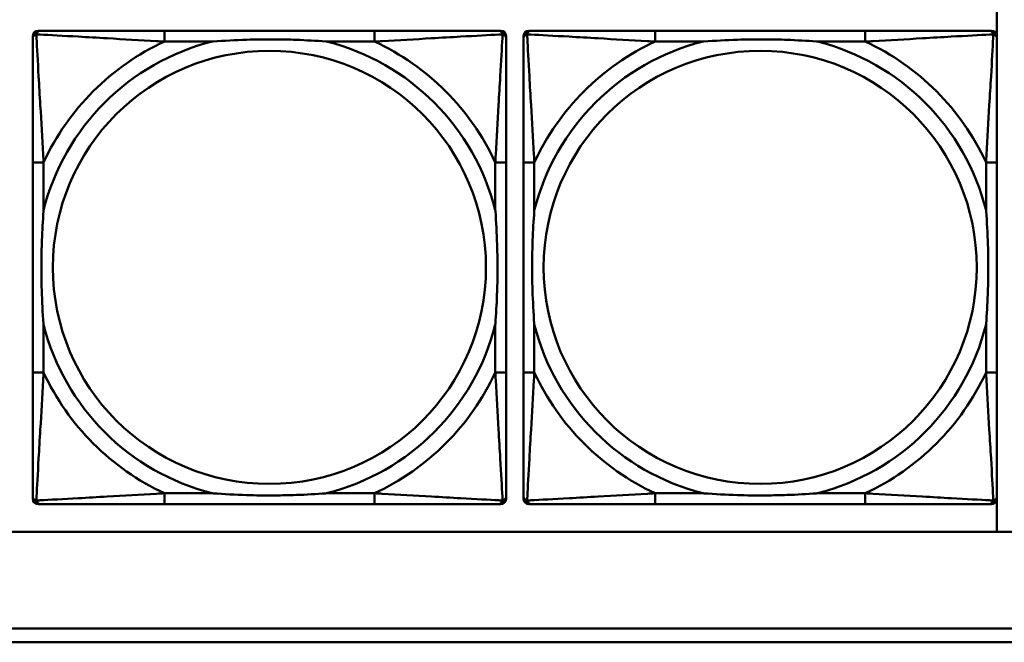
# Model space of a CAD drawing. Header units: inches. Extents: x 9.4 to 55.3, y 0.3 to 33.1.
# Tile 30 of 173: x 19 to 20.4, y 6.2 to 7.1. Entities that reach past the tile are written whole.
import ezdxf

# ---------------------------------------------------------------- set-up
doc = ezdxf.new("R2010")
doc.units = ezdxf.units.IN
doc.header["$MEASUREMENT"] = 0
doc.layers.add('Visible Edges(ANSI)', color=7, linetype='Continuous', lineweight=50)
doc.layers.add('Visible Tangent Edges(ANSI)', color=7, linetype='Continuous', lineweight=50)

msp = doc.modelspace()

# ---------------------------------------------------------------- linework, layer by layer
at = {"layer": 'Visible Edges(ANSI)'}
for p, q in [((20.3776, 7.1557), (20.3776, 7.1095)), ((18.9827, 6.4387), (18.9827, 7.108)), ((18.9906, 7.1159), (18.9945, 7.1159)), ((19.4772, 7.1159), (19.1732, 7.1159)), ((19.6559, 7.1159), (19.6598, 7.1159)), ((19.6677, 7.108), (19.6677, 7.1041)), ((19.6927, 6.4387), (19.6927, 7.108)), ((19.7006, 7.1159), (19.7045, 7.1159)), ((20.1872, 7.1159), (19.8832, 7.1159)), ((20.3659, 7.1159), (20.3698, 7.1159)), ((20.3777, 7.108), (20.3777, 7.1041)), ((18.9827, 6.9253), (18.9827, 6.6214)), ((19.6677, 6.6214), (19.6677, 6.9253)), ((19.6927, 6.9253), (19.6927, 6.6214)), ((20.3777, 6.6214), (20.3777, 6.9253)), ((19.6677, 6.4427), (19.6677, 6.4387)), ((20.3777, 6.4427), (20.3777, 6.4387)), ((19.6598, 6.4308), (18.9906, 6.4308)), ((19.1732, 6.4308), (19.4772, 6.4308)), ((20.3698, 6.4308), (19.7006, 6.4308)), ((19.8832, 6.4308), (20.1872, 6.4308)), ((20.3776, 6.4372), (20.3776, 6.391)), ((31.7766, 6.391), (14.6826, 6.391)), ((14.6826, 6.251), (22.8296, 6.251)), ((22.8296, 6.231), (14.6826, 6.231))]:
    msp.add_line(p, q, dxfattribs=at)
for centre, radius, start, end in [((18.9906, 7.108), 0.00787, 90, 180), ((18.9945, 7.1041), 0.0118, 90, 180), ((19.6559, 7.1041), 0.0118, 0, 90), ((19.6598, 7.108), 0.00787, 0, 90), ((19.7006, 7.108), 0.00787, 90, 180), ((19.7045, 7.1041), 0.0118, 90, 180), ((20.3659, 7.1041), 0.0118, 0, 90), ((20.3698, 7.108), 0.00787, 0, 90), ((18.9945, 6.4427), 0.0118, 180, 270), ((18.9906, 6.4387), 0.00787, 180, 270), ((19.6559, 6.4427), 0.0118, 270, 360), ((19.6598, 6.4387), 0.00787, 270, 0), ((19.7045, 6.4427), 0.0118, 180, 270), ((19.7006, 6.4387), 0.00787, 180, 270), ((20.3659, 6.4427), 0.0118, 270, 360), ((20.3698, 6.4387), 0.00787, 270, 0)]:
    msp.add_arc(centre, radius, start, end, dxfattribs=at)
for points, knots in [([(19.1732, 7.1159), (19.1697, 7.1159), (19.1661, 7.1159), (19.1625, 7.1159), (19.1293, 7.1159), (19.0956, 7.1159), (19.0647, 7.1159), (19.0378, 7.1159), (19.0122, 7.1159), (18.9988, 7.1159), (18.9972, 7.1159), (18.9957, 7.1159), (18.9945, 7.1159)], [0, 0, 0, 0, 0.0272471, 0.0272471, 0.0272471, 0.2790553, 0.2790553, 0.2790553, 0.4988354, 0.4988354, 0.4988354, 0.5252205, 0.5252205, 0.5252205, 0.5252205]), ([(19.6559, 7.1159), (19.641, 7.1159), (19.5994, 7.1159), (19.5588, 7.1159), (19.5322, 7.1159), (19.5044, 7.1159), (19.4772, 7.1159)], [-0.5252205, -0.5252205, -0.5252205, -0.5252205, -0.20743, -0.20743, -0.20743, 0, 0, 0, 0]), ([(19.8832, 7.1159), (19.8797, 7.1159), (19.8761, 7.1159), (19.8725, 7.1159), (19.8393, 7.1159), (19.8056, 7.1159), (19.7747, 7.1159), (19.7478, 7.1159), (19.7222, 7.1159), (19.7088, 7.1159), (19.7072, 7.1159), (19.7057, 7.1159), (19.7045, 7.1159)], [0, 0, 0, 0, 0.0272471, 0.0272471, 0.0272471, 0.2790553, 0.2790553, 0.2790553, 0.4988354, 0.4988354, 0.4988354, 0.5252205, 0.5252205, 0.5252205, 0.5252205]), ([(20.3659, 7.1159), (20.351, 7.1159), (20.3094, 7.1159), (20.2688, 7.1159), (20.2422, 7.1159), (20.2144, 7.1159), (20.1872, 7.1159)], [-0.5252205, -0.5252205, -0.5252205, -0.5252205, -0.20743, -0.20743, -0.20743, 0, 0, 0, 0]), ([(18.9827, 7.1041), (18.9827, 7.0892), (18.9827, 7.0476), (18.9827, 7.0069), (18.9827, 6.9804), (18.9827, 6.9525), (18.9827, 6.9253)], [-0.5252205, -0.5252205, -0.5252205, -0.5252205, -0.20743, -0.20743, -0.20743, 0, 0, 0, 0]), ([(19.2425, 7.1001), (19.2429, 7.1002), (19.2433, 7.1002), (19.2598, 7.1014), (19.2759, 7.1023), (19.2989, 7.103), (19.3055, 7.1032), (19.3147, 7.1033), (19.3172, 7.1033), (19.3213, 7.1033), (19.3229, 7.1033), (19.326, 7.1033), (19.3275, 7.1033), (19.3311, 7.1033), (19.3332, 7.1033), (19.3393, 7.1032), (19.3435, 7.1032), (19.3532, 7.103), (19.3588, 7.1028), (19.3786, 7.1021), (19.3926, 7.1013), (19.4071, 7.1002), (19.4075, 7.1002), (19.408, 7.1001)], [-0.416114, -0.416114, -0.416114, -0.416114, -0.4127691, -0.4127691, -0.2896446, -0.2896446, -0.2388934, -0.2388934, -0.2201881, -0.2201881, -0.2080204, -0.2080204, -0.196499, -0.196499, -0.1809939, -0.1809939, -0.149741, -0.149741, -0.1073162, -0.1073162, 0, 0, 0.0033356, 0.0033356, 0.0033356, 0.0033356]), ([(19.6677, 6.9253), (19.6677, 6.9289), (19.6677, 6.9325), (19.6677, 6.9361), (19.6677, 6.9693), (19.6677, 7.003), (19.6677, 7.0339), (19.6677, 7.0608), (19.6677, 7.0864), (19.6677, 7.0998), (19.6677, 7.1014), (19.6677, 7.1028), (19.6677, 7.1041)], [0, 0, 0, 0, 0.0272471, 0.0272471, 0.0272471, 0.2790553, 0.2790553, 0.2790553, 0.4988354, 0.4988354, 0.4988354, 0.5252205, 0.5252205, 0.5252205, 0.5252205]), ([(19.6927, 7.1041), (19.6927, 7.0892), (19.6927, 7.0476), (19.6927, 7.0069), (19.6927, 6.9804), (19.6927, 6.9525), (19.6927, 6.9253)], [-0.5252205, -0.5252205, -0.5252205, -0.5252205, -0.20743, -0.20743, -0.20743, 0, 0, 0, 0]), ([(19.9525, 7.1001), (19.9529, 7.1002), (19.9533, 7.1002), (19.9698, 7.1014), (19.9859, 7.1023), (20.0089, 7.103), (20.0155, 7.1032), (20.0247, 7.1033), (20.0272, 7.1033), (20.0313, 7.1033), (20.0329, 7.1033), (20.036, 7.1033), (20.0375, 7.1033), (20.0411, 7.1033), (20.0432, 7.1033), (20.0493, 7.1032), (20.0535, 7.1032), (20.0632, 7.103), (20.0688, 7.1028), (20.0886, 7.1021), (20.1026, 7.1013), (20.1171, 7.1002), (20.1175, 7.1002), (20.118, 7.1001)], [-0.416114, -0.416114, -0.416114, -0.416114, -0.4127691, -0.4127691, -0.2896446, -0.2896446, -0.2388934, -0.2388934, -0.2201881, -0.2201881, -0.2080204, -0.2080204, -0.196499, -0.196499, -0.1809939, -0.1809939, -0.149741, -0.149741, -0.1073162, -0.1073162, 0, 0, 0.0033356, 0.0033356, 0.0033356, 0.0033356]), ([(20.3777, 6.9253), (20.3777, 6.9289), (20.3777, 6.9325), (20.3777, 6.9361), (20.3777, 6.9693), (20.3777, 7.003), (20.3777, 7.0339), (20.3777, 7.0608), (20.3777, 7.0864), (20.3777, 7.0998), (20.3777, 7.1014), (20.3777, 7.1028), (20.3777, 7.1041)], [0, 0, 0, 0, 0.0272471, 0.0272471, 0.0272471, 0.2790553, 0.2790553, 0.2790553, 0.4988354, 0.4988354, 0.4988354, 0.5252205, 0.5252205, 0.5252205, 0.5252205]), ([(18.9984, 6.6906), (18.9984, 6.6911), (18.9984, 6.6915), (18.9971, 6.708), (18.9963, 6.7241), (18.9956, 6.747), (18.9954, 6.7537), (18.9953, 6.7629), (18.9953, 6.7654), (18.9953, 6.7694), (18.9953, 6.771), (18.9953, 6.7742), (18.9953, 6.7757), (18.9953, 6.7793), (18.9953, 6.7813), (18.9953, 6.7875), (18.9954, 6.7916), (18.9956, 6.8014), (18.9958, 6.807), (18.9965, 6.8267), (18.9973, 6.8408), (18.9984, 6.8552), (18.9984, 6.8557), (18.9984, 6.8561)], [-0.416114, -0.416114, -0.416114, -0.416114, -0.4127691, -0.4127691, -0.2896446, -0.2896446, -0.2388934, -0.2388934, -0.2201881, -0.2201881, -0.2080204, -0.2080204, -0.196499, -0.196499, -0.1809939, -0.1809939, -0.149741, -0.149741, -0.1073162, -0.1073162, 0, 0, 0.0033356, 0.0033356, 0.0033356, 0.0033356]), ([(19.652, 6.8561), (19.652, 6.8557), (19.652, 6.8552), (19.6533, 6.8387), (19.6541, 6.8227), (19.6548, 6.7997), (19.655, 6.793), (19.6551, 6.7838), (19.6551, 6.7814), (19.6551, 6.7773), (19.6551, 6.7757), (19.6552, 6.7726), (19.6551, 6.771), (19.6551, 6.7675), (19.6551, 6.7654), (19.6551, 6.7592), (19.655, 6.7551), (19.6548, 6.7454), (19.6546, 6.7398), (19.6539, 6.72), (19.6531, 6.706), (19.652, 6.6915), (19.652, 6.6911), (19.652, 6.6906)], [-0.416114, -0.416114, -0.416114, -0.416114, -0.4127691, -0.4127691, -0.2896446, -0.2896446, -0.2388934, -0.2388934, -0.2201881, -0.2201881, -0.2080204, -0.2080204, -0.196499, -0.196499, -0.1809939, -0.1809939, -0.149741, -0.149741, -0.1073162, -0.1073162, 0, 0, 0.0033356, 0.0033356, 0.0033356, 0.0033356]), ([(19.7084, 6.6906), (19.7084, 6.6911), (19.7084, 6.6915), (19.7071, 6.708), (19.7063, 6.7241), (19.7056, 6.747), (19.7054, 6.7537), (19.7053, 6.7629), (19.7053, 6.7654), (19.7053, 6.7694), (19.7053, 6.771), (19.7053, 6.7742), (19.7053, 6.7757), (19.7053, 6.7793), (19.7053, 6.7813), (19.7053, 6.7875), (19.7054, 6.7916), (19.7056, 6.8014), (19.7058, 6.807), (19.7065, 6.8267), (19.7073, 6.8408), (19.7084, 6.8552), (19.7084, 6.8557), (19.7084, 6.8561)], [-0.416114, -0.416114, -0.416114, -0.416114, -0.4127691, -0.4127691, -0.2896446, -0.2896446, -0.2388934, -0.2388934, -0.2201881, -0.2201881, -0.2080204, -0.2080204, -0.196499, -0.196499, -0.1809939, -0.1809939, -0.149741, -0.149741, -0.1073162, -0.1073162, 0, 0, 0.0033356, 0.0033356, 0.0033356, 0.0033356]), ([(20.362, 6.8561), (20.362, 6.8557), (20.362, 6.8552), (20.3633, 6.8387), (20.3641, 6.8227), (20.3648, 6.7997), (20.365, 6.793), (20.3651, 6.7838), (20.3651, 6.7814), (20.3651, 6.7773), (20.3651, 6.7757), (20.3652, 6.7726), (20.3651, 6.771), (20.3651, 6.7675), (20.3651, 6.7654), (20.3651, 6.7592), (20.365, 6.7551), (20.3648, 6.7454), (20.3646, 6.7398), (20.3639, 6.72), (20.3631, 6.706), (20.362, 6.6915), (20.362, 6.6911), (20.362, 6.6906)], [-0.416114, -0.416114, -0.416114, -0.416114, -0.4127691, -0.4127691, -0.2896446, -0.2896446, -0.2388934, -0.2388934, -0.2201881, -0.2201881, -0.2080204, -0.2080204, -0.196499, -0.196499, -0.1809939, -0.1809939, -0.149741, -0.149741, -0.1073162, -0.1073162, 0, 0, 0.0033356, 0.0033356, 0.0033356, 0.0033356]), ([(18.9827, 6.6214), (18.9827, 6.5942), (18.9827, 6.5663), (18.9827, 6.5398), (18.9827, 6.4991), (18.9827, 6.4575), (18.9827, 6.4427)], [3.9382945, 3.9382945, 3.9382945, 3.9382945, 4.1457245, 4.1457245, 4.1457245, 4.463515, 4.463515, 4.463515, 4.463515]), ([(19.6677, 6.4427), (19.6677, 6.4575), (19.6677, 6.4991), (19.6677, 6.5398), (19.6677, 6.5663), (19.6677, 6.5942), (19.6677, 6.6214)], [-0.5252205, -0.5252205, -0.5252205, -0.5252205, -0.20743, -0.20743, -0.20743, 0, 0, 0, 0]), ([(19.6927, 6.6214), (19.6927, 6.5942), (19.6927, 6.5663), (19.6927, 6.5398), (19.6927, 6.4991), (19.6927, 6.4575), (19.6927, 6.4427)], [3.9382945, 3.9382945, 3.9382945, 3.9382945, 4.1457245, 4.1457245, 4.1457245, 4.463515, 4.463515, 4.463515, 4.463515]), ([(20.3777, 6.4427), (20.3777, 6.4575), (20.3777, 6.4991), (20.3777, 6.5398), (20.3777, 6.5663), (20.3777, 6.5942), (20.3777, 6.6214)], [-0.5252205, -0.5252205, -0.5252205, -0.5252205, -0.20743, -0.20743, -0.20743, 0, 0, 0, 0]), ([(19.408, 6.4466), (19.4075, 6.4466), (19.4071, 6.4465), (19.3926, 6.4454), (19.3786, 6.4446), (19.3588, 6.4439), (19.3532, 6.4438), (19.3435, 6.4436), (19.3393, 6.4435), (19.3332, 6.4434), (19.3311, 6.4434), (19.3275, 6.4434), (19.326, 6.4434), (19.3229, 6.4434), (19.3213, 6.4434), (19.3172, 6.4434), (19.3147, 6.4435), (19.3055, 6.4436), (19.2989, 6.4437), (19.2759, 6.4444), (19.2598, 6.4453), (19.2433, 6.4465), (19.2429, 6.4466), (19.2425, 6.4466)], [-0.4149464, -0.4149464, -0.4149464, -0.4149464, -0.41162, -0.41162, -0.3046026, -0.3046026, -0.2622958, -0.2622958, -0.23113, -0.23113, -0.215668, -0.215668, -0.2041787, -0.2041787, -0.1920448, -0.1920448, -0.1733916, -0.1733916, -0.1227817, -0.1227817, 0, 0, 0.0033356, 0.0033356, 0.0033356, 0.0033356]), ([(20.118, 6.4466), (20.1175, 6.4466), (20.1171, 6.4465), (20.1026, 6.4454), (20.0886, 6.4446), (20.0688, 6.4439), (20.0632, 6.4438), (20.0535, 6.4436), (20.0493, 6.4435), (20.0432, 6.4434), (20.0411, 6.4434), (20.0375, 6.4434), (20.036, 6.4434), (20.0329, 6.4434), (20.0313, 6.4434), (20.0272, 6.4434), (20.0247, 6.4435), (20.0155, 6.4436), (20.0089, 6.4437), (19.9859, 6.4444), (19.9698, 6.4453), (19.9533, 6.4465), (19.9529, 6.4466), (19.9525, 6.4466)], [-0.4149464, -0.4149464, -0.4149464, -0.4149464, -0.41162, -0.41162, -0.3046026, -0.3046026, -0.2622958, -0.2622958, -0.23113, -0.23113, -0.215668, -0.215668, -0.2041787, -0.2041787, -0.1920448, -0.1920448, -0.1733916, -0.1733916, -0.1227817, -0.1227817, 0, 0, 0.0033356, 0.0033356, 0.0033356, 0.0033356]), ([(18.9945, 6.4308), (19.0094, 6.4308), (19.051, 6.4308), (19.0916, 6.4308), (19.1182, 6.4308), (19.146, 6.4308), (19.1732, 6.4308)], [-0.5252205, -0.5252205, -0.5252205, -0.5252205, -0.20743, -0.20743, -0.20743, 0, 0, 0, 0]), ([(19.4772, 6.4308), (19.5044, 6.4308), (19.5322, 6.4308), (19.5588, 6.4308), (19.5994, 6.4308), (19.641, 6.4308), (19.6559, 6.4308)], [3.9382945, 3.9382945, 3.9382945, 3.9382945, 4.1457245, 4.1457245, 4.1457245, 4.463515, 4.463515, 4.463515, 4.463515]), ([(19.7045, 6.4308), (19.7194, 6.4308), (19.761, 6.4308), (19.8016, 6.4308), (19.8282, 6.4308), (19.856, 6.4308), (19.8832, 6.4308)], [-0.5252205, -0.5252205, -0.5252205, -0.5252205, -0.20743, -0.20743, -0.20743, 0, 0, 0, 0]), ([(20.1872, 6.4308), (20.2144, 6.4308), (20.2422, 6.4308), (20.2688, 6.4308), (20.3094, 6.4308), (20.351, 6.4308), (20.3659, 6.4308)], [3.9382945, 3.9382945, 3.9382945, 3.9382945, 4.1457245, 4.1457245, 4.1457245, 4.463515, 4.463515, 4.463515, 4.463515])]:
    msp.add_open_spline(points, degree=3, knots=knots, dxfattribs=at)
at = {"layer": 'Visible Tangent Edges(ANSI)'}
for p, q in [((19.1732, 7.1159), (19.1732, 7.1001)), ((19.4772, 7.1159), (19.4772, 7.1001)), ((19.8832, 7.1159), (19.8832, 7.1001)), ((20.1872, 7.1159), (20.1872, 7.1001)), ((19.1732, 7.1001), (19.2425, 7.1001)), ((19.408, 7.1001), (19.4772, 7.1001)), ((19.8832, 7.1001), (19.9525, 7.1001)), ((20.118, 7.1001), (20.1872, 7.1001)), ((18.9984, 6.9253), (18.9827, 6.9253)), ((18.9984, 6.8561), (18.9984, 6.9253)), ((19.6677, 6.9253), (19.652, 6.9253)), ((19.652, 6.9253), (19.652, 6.8561)), ((19.7084, 6.9253), (19.6927, 6.9253)), ((19.7084, 6.8561), (19.7084, 6.9253)), ((20.3777, 6.9253), (20.362, 6.9253)), ((20.362, 6.9253), (20.362, 6.8561)), ((18.9984, 6.6214), (18.9984, 6.6906)), ((19.652, 6.6906), (19.652, 6.6214)), ((19.7084, 6.6214), (19.7084, 6.6906)), ((20.362, 6.6906), (20.362, 6.6214)), ((18.9984, 6.6214), (18.9827, 6.6214)), ((19.6677, 6.6214), (19.652, 6.6214)), ((19.7084, 6.6214), (19.6927, 6.6214)), ((20.3777, 6.6214), (20.362, 6.6214)), ((19.1732, 6.4466), (19.1732, 6.4308)), ((19.2425, 6.4466), (19.1732, 6.4466)), ((19.4772, 6.4466), (19.408, 6.4466)), ((19.4772, 6.4466), (19.4772, 6.4308)), ((19.8832, 6.4466), (19.8832, 6.4308)), ((19.9525, 6.4466), (19.8832, 6.4466)), ((20.1872, 6.4466), (20.118, 6.4466)), ((20.1872, 6.4466), (20.1872, 6.4308))]:
    msp.add_line(p, q, dxfattribs=at)
for centre in [(19.3252, 6.7734), (20.0352, 6.7734)]:
    msp.add_circle(centre, 0.3133, dxfattribs=at)
for centre, radius, start, end in [((19.3252, 6.7734), 0.3371, 104.2103, 165.7897), ((19.3252, 6.7734), 0.3604, 114.9407, 155.0593), ((19.3252, 6.7734), 0.3371, 14.2103, 75.7897), ((19.3252, 6.7734), 0.3604, 24.9407, 65.0593), ((20.0352, 6.7734), 0.3371, 104.2103, 165.7897), ((20.0352, 6.7734), 0.3604, 114.9407, 155.0593), ((20.0352, 6.7734), 0.3371, 14.2103, 75.7897), ((20.0352, 6.7734), 0.3604, 24.9407, 65.0593), ((19.3252, 6.7734), 0.3371, 194.2103, 255.7897), ((19.3252, 6.7734), 0.3371, 284.2103, 345.7897), ((20.0352, 6.7734), 0.3371, 194.2103, 255.7897), ((20.0352, 6.7734), 0.3371, 284.2103, 345.7897), ((19.3252, 6.7734), 0.3604, 204.9407, 245.0593), ((19.3252, 6.7734), 0.3604, 294.9407, 335.0593), ((20.0352, 6.7734), 0.3604, 204.9407, 245.0593), ((20.0352, 6.7734), 0.3604, 294.9407, 335.0593)]:
    msp.add_arc(centre, radius, start, end, dxfattribs=at)
for points, knots in [([(18.9827, 7.1041), (18.9827, 7.1047), (18.9828, 7.1052), (18.983, 7.1062), (18.9832, 7.1067), (18.9835, 7.1073), (18.9836, 7.1076), (18.9839, 7.1079), (18.984, 7.1081), (18.9843, 7.1085), (18.9846, 7.1087), (18.9853, 7.1093), (18.9858, 7.1097), (18.9868, 7.1102), (18.9874, 7.1104), (18.988, 7.1106)], [-0.02627331, -0.02627331, -0.02627331, -0.02627331, -0.02158775, -0.02158775, -0.01736415, -0.01736415, -0.0147244, -0.0147244, -0.01307456, -0.01307456, -0.00977487, -0.00977487, -0.00449537, -0.00449537, 0.00012419, 0.00012419, 0.00012419, 0.00012419]), ([(18.988, 7.1106), (18.9881, 7.1112), (18.9884, 7.1117), (18.9889, 7.1128), (18.9892, 7.1133), (18.9898, 7.114), (18.9901, 7.1142), (18.9905, 7.1146), (18.9906, 7.1147), (18.991, 7.1149), (18.9913, 7.1151), (18.9919, 7.1154), (18.9923, 7.1156), (18.9933, 7.1158), (18.9939, 7.1159), (18.9945, 7.1159)], [-0.00012419, -0.00012419, -0.00012419, -0.00012419, 0.00449537, 0.00449537, 0.00977487, 0.00977487, 0.01307456, 0.01307456, 0.0147244, 0.0147244, 0.01736415, 0.01736415, 0.02158775, 0.02158775, 0.02627331, 0.02627331, 0.02627331, 0.02627331]), ([(18.9984, 6.9253), (18.9982, 6.9291), (18.998, 6.9328), (18.9965, 6.9602), (18.9951, 6.9844), (18.9929, 7.0222), (18.992, 7.0363), (18.9901, 7.0715), (18.989, 7.0916), (18.9882, 7.1071), (18.9881, 7.1089), (18.988, 7.1106)], [0, 0, 0, 0, 0.0278591, 0.0278591, 0.201273, 0.201273, 0.3066357, 0.3066357, 0.475216, 0.475216, 0.5007189, 0.5007189, 0.5007189, 0.5007189]), ([(18.988, 7.1106), (18.9897, 7.1105), (18.9915, 7.1104), (19.0069, 7.1096), (19.0271, 7.1085), (19.0623, 7.1065), (19.0763, 7.1057), (19.1142, 7.1035), (19.1384, 7.1021), (19.1657, 7.1005), (19.1695, 7.1003), (19.1732, 7.1001)], [-0.5007189, -0.5007189, -0.5007189, -0.5007189, -0.475216, -0.475216, -0.3066357, -0.3066357, -0.201273, -0.201273, -0.0278591, -0.0278591, 0, 0, 0, 0]), ([(19.4772, 7.1001), (19.4809, 7.1003), (19.4847, 7.1005), (19.512, 7.1021), (19.5362, 7.1035), (19.5741, 7.1057), (19.5881, 7.1065), (19.6234, 7.1085), (19.6435, 7.1096), (19.6589, 7.1104), (19.6607, 7.1105), (19.6624, 7.1106)], [0, 0, 0, 0, 0.0278591, 0.0278591, 0.201273, 0.201273, 0.3066357, 0.3066357, 0.475216, 0.475216, 0.5007189, 0.5007189, 0.5007189, 0.5007189]), ([(19.6624, 7.1106), (19.6623, 7.1089), (19.6623, 7.1071), (19.6614, 7.0916), (19.6604, 7.0715), (19.6584, 7.0363), (19.6575, 7.0222), (19.6553, 6.9844), (19.6539, 6.9602), (19.6524, 6.9328), (19.6522, 6.9291), (19.652, 6.9253)], [-0.5007189, -0.5007189, -0.5007189, -0.5007189, -0.475216, -0.475216, -0.3066357, -0.3066357, -0.201273, -0.201273, -0.0278591, -0.0278591, 0, 0, 0, 0]), ([(19.6559, 7.1159), (19.6565, 7.1159), (19.6571, 7.1158), (19.6581, 7.1156), (19.6585, 7.1154), (19.6592, 7.1151), (19.6594, 7.1149), (19.6598, 7.1147), (19.6599, 7.1146), (19.6603, 7.1142), (19.6606, 7.114), (19.6612, 7.1133), (19.6615, 7.1128), (19.662, 7.1117), (19.6623, 7.1112), (19.6624, 7.1106)], [-0.02627331, -0.02627331, -0.02627331, -0.02627331, -0.02158775, -0.02158775, -0.01736415, -0.01736415, -0.0147244, -0.0147244, -0.01307456, -0.01307456, -0.00977487, -0.00977487, -0.00449537, -0.00449537, 0.00012419, 0.00012419, 0.00012419, 0.00012419]), ([(19.6624, 7.1106), (19.663, 7.1104), (19.6636, 7.1102), (19.6646, 7.1097), (19.6651, 7.1093), (19.6658, 7.1087), (19.6661, 7.1085), (19.6664, 7.1081), (19.6665, 7.1079), (19.6668, 7.1076), (19.6669, 7.1073), (19.6672, 7.1067), (19.6674, 7.1062), (19.6676, 7.1052), (19.6677, 7.1047), (19.6677, 7.1041)], [-0.00012419, -0.00012419, -0.00012419, -0.00012419, 0.00449537, 0.00449537, 0.00977487, 0.00977487, 0.01307456, 0.01307456, 0.0147244, 0.0147244, 0.01736415, 0.01736415, 0.02158775, 0.02158775, 0.02627331, 0.02627331, 0.02627331, 0.02627331]), ([(19.6927, 7.1041), (19.6927, 7.1047), (19.6928, 7.1052), (19.693, 7.1062), (19.6932, 7.1067), (19.6935, 7.1073), (19.6936, 7.1076), (19.6939, 7.1079), (19.694, 7.1081), (19.6943, 7.1085), (19.6946, 7.1087), (19.6953, 7.1093), (19.6958, 7.1097), (19.6968, 7.1102), (19.6974, 7.1104), (19.698, 7.1106)], [-0.02627331, -0.02627331, -0.02627331, -0.02627331, -0.02158775, -0.02158775, -0.01736415, -0.01736415, -0.0147244, -0.0147244, -0.01307456, -0.01307456, -0.00977487, -0.00977487, -0.00449537, -0.00449537, 0.00012419, 0.00012419, 0.00012419, 0.00012419]), ([(19.698, 7.1106), (19.6981, 7.1112), (19.6984, 7.1117), (19.6989, 7.1128), (19.6992, 7.1133), (19.6998, 7.114), (19.7001, 7.1142), (19.7005, 7.1146), (19.7006, 7.1147), (19.701, 7.1149), (19.7013, 7.1151), (19.7019, 7.1154), (19.7023, 7.1156), (19.7033, 7.1158), (19.7039, 7.1159), (19.7045, 7.1159)], [-0.00012419, -0.00012419, -0.00012419, -0.00012419, 0.00449537, 0.00449537, 0.00977487, 0.00977487, 0.01307456, 0.01307456, 0.0147244, 0.0147244, 0.01736415, 0.01736415, 0.02158775, 0.02158775, 0.02627331, 0.02627331, 0.02627331, 0.02627331]), ([(19.7084, 6.9253), (19.7082, 6.9291), (19.708, 6.9328), (19.7065, 6.9602), (19.7051, 6.9844), (19.7029, 7.0222), (19.702, 7.0363), (19.7001, 7.0715), (19.699, 7.0916), (19.6982, 7.1071), (19.6981, 7.1089), (19.698, 7.1106)], [0, 0, 0, 0, 0.0278591, 0.0278591, 0.201273, 0.201273, 0.3066357, 0.3066357, 0.475216, 0.475216, 0.5007189, 0.5007189, 0.5007189, 0.5007189]), ([(19.698, 7.1106), (19.6997, 7.1105), (19.7015, 7.1104), (19.7169, 7.1096), (19.7371, 7.1085), (19.7723, 7.1065), (19.7863, 7.1057), (19.8242, 7.1035), (19.8484, 7.1021), (19.8757, 7.1005), (19.8795, 7.1003), (19.8832, 7.1001)], [-0.5007189, -0.5007189, -0.5007189, -0.5007189, -0.475216, -0.475216, -0.3066357, -0.3066357, -0.201273, -0.201273, -0.0278591, -0.0278591, 0, 0, 0, 0]), ([(20.1872, 7.1001), (20.1909, 7.1003), (20.1947, 7.1005), (20.222, 7.1021), (20.2462, 7.1035), (20.2841, 7.1057), (20.2981, 7.1065), (20.3334, 7.1085), (20.3535, 7.1096), (20.3689, 7.1104), (20.3707, 7.1105), (20.3724, 7.1106)], [0, 0, 0, 0, 0.0278591, 0.0278591, 0.201273, 0.201273, 0.3066357, 0.3066357, 0.475216, 0.475216, 0.5007189, 0.5007189, 0.5007189, 0.5007189]), ([(20.3724, 7.1106), (20.3723, 7.1089), (20.3723, 7.1071), (20.3714, 7.0916), (20.3704, 7.0715), (20.3684, 7.0363), (20.3675, 7.0222), (20.3653, 6.9844), (20.3639, 6.9602), (20.3624, 6.9328), (20.3622, 6.9291), (20.362, 6.9253)], [-0.5007189, -0.5007189, -0.5007189, -0.5007189, -0.475216, -0.475216, -0.3066357, -0.3066357, -0.201273, -0.201273, -0.0278591, -0.0278591, 0, 0, 0, 0]), ([(20.3659, 7.1159), (20.3665, 7.1159), (20.3671, 7.1158), (20.3681, 7.1156), (20.3685, 7.1154), (20.3692, 7.1151), (20.3694, 7.1149), (20.3698, 7.1147), (20.3699, 7.1146), (20.3703, 7.1142), (20.3706, 7.114), (20.3712, 7.1133), (20.3715, 7.1128), (20.372, 7.1117), (20.3723, 7.1112), (20.3724, 7.1106)], [-0.02627331, -0.02627331, -0.02627331, -0.02627331, -0.02158775, -0.02158775, -0.01736415, -0.01736415, -0.0147244, -0.0147244, -0.01307456, -0.01307456, -0.00977487, -0.00977487, -0.00449537, -0.00449537, 0.00012419, 0.00012419, 0.00012419, 0.00012419]), ([(20.3724, 7.1106), (20.373, 7.1104), (20.3736, 7.1102), (20.3746, 7.1097), (20.3751, 7.1093), (20.3758, 7.1087), (20.3761, 7.1085), (20.3764, 7.1081), (20.3765, 7.1079), (20.3768, 7.1076), (20.3769, 7.1073), (20.3772, 7.1067), (20.3774, 7.1062), (20.3776, 7.1052), (20.3777, 7.1047), (20.3777, 7.1041)], [-0.00012419, -0.00012419, -0.00012419, -0.00012419, 0.00449537, 0.00449537, 0.00977487, 0.00977487, 0.01307456, 0.01307456, 0.0147244, 0.0147244, 0.01736415, 0.01736415, 0.02158775, 0.02158775, 0.02627331, 0.02627331, 0.02627331, 0.02627331]), ([(18.988, 6.4361), (18.9881, 6.4378), (18.9882, 6.4397), (18.989, 6.4551), (18.9901, 6.4752), (18.992, 6.5104), (18.9929, 6.5245), (18.9951, 6.5623), (18.9965, 6.5865), (18.998, 6.6139), (18.9982, 6.6177), (18.9984, 6.6214)], [-4.4390134, -4.4390134, -4.4390134, -4.4390134, -4.4135105, -4.4135105, -4.2449302, -4.2449302, -4.1395675, -4.1395675, -3.9661536, -3.9661536, -3.9382945, -3.9382945, -3.9382945, -3.9382945]), ([(19.652, 6.6214), (19.6522, 6.6177), (19.6524, 6.6139), (19.6539, 6.5865), (19.6553, 6.5623), (19.6575, 6.5245), (19.6584, 6.5104), (19.6604, 6.4752), (19.6614, 6.4551), (19.6623, 6.4397), (19.6623, 6.4378), (19.6624, 6.4361)], [0, 0, 0, 0, 0.0278591, 0.0278591, 0.201273, 0.201273, 0.3066357, 0.3066357, 0.475216, 0.475216, 0.5007189, 0.5007189, 0.5007189, 0.5007189]), ([(19.698, 6.4361), (19.6981, 6.4378), (19.6982, 6.4397), (19.699, 6.4551), (19.7001, 6.4752), (19.702, 6.5104), (19.7029, 6.5245), (19.7051, 6.5623), (19.7065, 6.5865), (19.708, 6.6139), (19.7082, 6.6177), (19.7084, 6.6214)], [-4.4390134, -4.4390134, -4.4390134, -4.4390134, -4.4135105, -4.4135105, -4.2449302, -4.2449302, -4.1395675, -4.1395675, -3.9661536, -3.9661536, -3.9382945, -3.9382945, -3.9382945, -3.9382945]), ([(20.362, 6.6214), (20.3622, 6.6177), (20.3624, 6.6139), (20.3639, 6.5865), (20.3653, 6.5623), (20.3675, 6.5245), (20.3684, 6.5104), (20.3704, 6.4752), (20.3714, 6.4551), (20.3723, 6.4397), (20.3723, 6.4378), (20.3724, 6.4361)], [0, 0, 0, 0, 0.0278591, 0.0278591, 0.201273, 0.201273, 0.3066357, 0.3066357, 0.475216, 0.475216, 0.5007189, 0.5007189, 0.5007189, 0.5007189]), ([(18.988, 6.4361), (18.9874, 6.4363), (18.9868, 6.4365), (18.9858, 6.4371), (18.9853, 6.4374), (18.9846, 6.438), (18.9843, 6.4383), (18.984, 6.4387), (18.9839, 6.4388), (18.9836, 6.4392), (18.9835, 6.4394), (18.9832, 6.4401), (18.983, 6.4405), (18.9828, 6.4415), (18.9827, 6.442), (18.9827, 6.4427)], [-0.00012419, -0.00012419, -0.00012419, -0.00012419, 0.00449537, 0.00449537, 0.00977487, 0.00977487, 0.01307456, 0.01307456, 0.0147244, 0.0147244, 0.01736415, 0.01736415, 0.02158775, 0.02158775, 0.02627331, 0.02627331, 0.02627331, 0.02627331]), ([(19.1732, 6.4466), (19.1695, 6.4464), (19.1657, 6.4462), (19.1384, 6.4447), (19.1142, 6.4432), (19.0763, 6.441), (19.0623, 6.4402), (19.0271, 6.4382), (19.0069, 6.4371), (18.9915, 6.4363), (18.9897, 6.4362), (18.988, 6.4361)], [0, 0, 0, 0, 0.0278591, 0.0278591, 0.201273, 0.201273, 0.3066357, 0.3066357, 0.475216, 0.475216, 0.5007189, 0.5007189, 0.5007189, 0.5007189]), ([(19.6624, 6.4361), (19.6607, 6.4362), (19.6589, 6.4363), (19.6435, 6.4371), (19.6234, 6.4382), (19.5881, 6.4402), (19.5741, 6.441), (19.5362, 6.4432), (19.512, 6.4447), (19.4847, 6.4462), (19.4809, 6.4464), (19.4772, 6.4466)], [-4.4390134, -4.4390134, -4.4390134, -4.4390134, -4.4135105, -4.4135105, -4.2449302, -4.2449302, -4.1395675, -4.1395675, -3.9661536, -3.9661536, -3.9382945, -3.9382945, -3.9382945, -3.9382945]), ([(19.6677, 6.4427), (19.6677, 6.442), (19.6676, 6.4415), (19.6674, 6.4405), (19.6672, 6.4401), (19.6669, 6.4394), (19.6668, 6.4392), (19.6665, 6.4388), (19.6664, 6.4387), (19.6661, 6.4383), (19.6658, 6.438), (19.6651, 6.4374), (19.6646, 6.4371), (19.6636, 6.4365), (19.663, 6.4363), (19.6624, 6.4361)], [-0.02627331, -0.02627331, -0.02627331, -0.02627331, -0.02158775, -0.02158775, -0.01736415, -0.01736415, -0.0147244, -0.0147244, -0.01307456, -0.01307456, -0.00977487, -0.00977487, -0.00449537, -0.00449537, 0.00012419, 0.00012419, 0.00012419, 0.00012419]), ([(19.698, 6.4361), (19.6974, 6.4363), (19.6968, 6.4365), (19.6958, 6.4371), (19.6953, 6.4374), (19.6946, 6.438), (19.6943, 6.4383), (19.694, 6.4387), (19.6939, 6.4388), (19.6936, 6.4392), (19.6935, 6.4394), (19.6932, 6.4401), (19.693, 6.4405), (19.6928, 6.4415), (19.6927, 6.442), (19.6927, 6.4427)], [-0.00012419, -0.00012419, -0.00012419, -0.00012419, 0.00449537, 0.00449537, 0.00977487, 0.00977487, 0.01307456, 0.01307456, 0.0147244, 0.0147244, 0.01736415, 0.01736415, 0.02158775, 0.02158775, 0.02627331, 0.02627331, 0.02627331, 0.02627331]), ([(19.8832, 6.4466), (19.8795, 6.4464), (19.8757, 6.4462), (19.8484, 6.4447), (19.8242, 6.4432), (19.7863, 6.441), (19.7723, 6.4402), (19.7371, 6.4382), (19.7169, 6.4371), (19.7015, 6.4363), (19.6997, 6.4362), (19.698, 6.4361)], [0, 0, 0, 0, 0.0278591, 0.0278591, 0.201273, 0.201273, 0.3066357, 0.3066357, 0.475216, 0.475216, 0.5007189, 0.5007189, 0.5007189, 0.5007189]), ([(20.3724, 6.4361), (20.3707, 6.4362), (20.3689, 6.4363), (20.3535, 6.4371), (20.3334, 6.4382), (20.2981, 6.4402), (20.2841, 6.441), (20.2462, 6.4432), (20.222, 6.4447), (20.1947, 6.4462), (20.1909, 6.4464), (20.1872, 6.4466)], [-4.4390134, -4.4390134, -4.4390134, -4.4390134, -4.4135105, -4.4135105, -4.2449302, -4.2449302, -4.1395675, -4.1395675, -3.9661536, -3.9661536, -3.9382945, -3.9382945, -3.9382945, -3.9382945]), ([(20.3777, 6.4427), (20.3777, 6.442), (20.3776, 6.4415), (20.3774, 6.4405), (20.3772, 6.4401), (20.3769, 6.4394), (20.3768, 6.4392), (20.3765, 6.4388), (20.3764, 6.4387), (20.3761, 6.4383), (20.3758, 6.438), (20.3751, 6.4374), (20.3746, 6.4371), (20.3736, 6.4365), (20.373, 6.4363), (20.3724, 6.4361)], [-0.02627331, -0.02627331, -0.02627331, -0.02627331, -0.02158775, -0.02158775, -0.01736415, -0.01736415, -0.0147244, -0.0147244, -0.01307456, -0.01307456, -0.00977487, -0.00977487, -0.00449537, -0.00449537, 0.00012419, 0.00012419, 0.00012419, 0.00012419]), ([(18.9945, 6.4308), (18.9939, 6.4308), (18.9933, 6.4309), (18.9923, 6.4312), (18.9919, 6.4313), (18.9913, 6.4317), (18.991, 6.4318), (18.9906, 6.4321), (18.9905, 6.4322), (18.9901, 6.4325), (18.9898, 6.4328), (18.9892, 6.4335), (18.9889, 6.434), (18.9884, 6.435), (18.9881, 6.4355), (18.988, 6.4361)], [-0.02627331, -0.02627331, -0.02627331, -0.02627331, -0.02158775, -0.02158775, -0.01736415, -0.01736415, -0.0147244, -0.0147244, -0.01307456, -0.01307456, -0.00977487, -0.00977487, -0.00449537, -0.00449537, 0.00012419, 0.00012419, 0.00012419, 0.00012419]), ([(19.6624, 6.4361), (19.6623, 6.4355), (19.662, 6.435), (19.6615, 6.434), (19.6612, 6.4335), (19.6606, 6.4328), (19.6603, 6.4325), (19.6599, 6.4322), (19.6598, 6.4321), (19.6594, 6.4318), (19.6592, 6.4317), (19.6585, 6.4313), (19.6581, 6.4312), (19.6571, 6.4309), (19.6565, 6.4308), (19.6559, 6.4308)], [-0.00012419, -0.00012419, -0.00012419, -0.00012419, 0.00449537, 0.00449537, 0.00977487, 0.00977487, 0.01307456, 0.01307456, 0.0147244, 0.0147244, 0.01736415, 0.01736415, 0.02158775, 0.02158775, 0.02627331, 0.02627331, 0.02627331, 0.02627331]), ([(19.7045, 6.4308), (19.7039, 6.4308), (19.7033, 6.4309), (19.7023, 6.4312), (19.7019, 6.4313), (19.7013, 6.4317), (19.701, 6.4318), (19.7006, 6.4321), (19.7005, 6.4322), (19.7001, 6.4325), (19.6998, 6.4328), (19.6992, 6.4335), (19.6989, 6.434), (19.6984, 6.435), (19.6981, 6.4355), (19.698, 6.4361)], [-0.02627331, -0.02627331, -0.02627331, -0.02627331, -0.02158775, -0.02158775, -0.01736415, -0.01736415, -0.0147244, -0.0147244, -0.01307456, -0.01307456, -0.00977487, -0.00977487, -0.00449537, -0.00449537, 0.00012419, 0.00012419, 0.00012419, 0.00012419]), ([(20.3724, 6.4361), (20.3723, 6.4355), (20.372, 6.435), (20.3715, 6.434), (20.3712, 6.4335), (20.3706, 6.4328), (20.3703, 6.4325), (20.3699, 6.4322), (20.3698, 6.4321), (20.3694, 6.4318), (20.3692, 6.4317), (20.3685, 6.4313), (20.3681, 6.4312), (20.3671, 6.4309), (20.3665, 6.4308), (20.3659, 6.4308)], [-0.00012419, -0.00012419, -0.00012419, -0.00012419, 0.00449537, 0.00449537, 0.00977487, 0.00977487, 0.01307456, 0.01307456, 0.0147244, 0.0147244, 0.01736415, 0.01736415, 0.02158775, 0.02158775, 0.02627331, 0.02627331, 0.02627331, 0.02627331])]:
    msp.add_open_spline(points, degree=3, knots=knots, dxfattribs=at)

doc.saveas('drawing.dxf')
